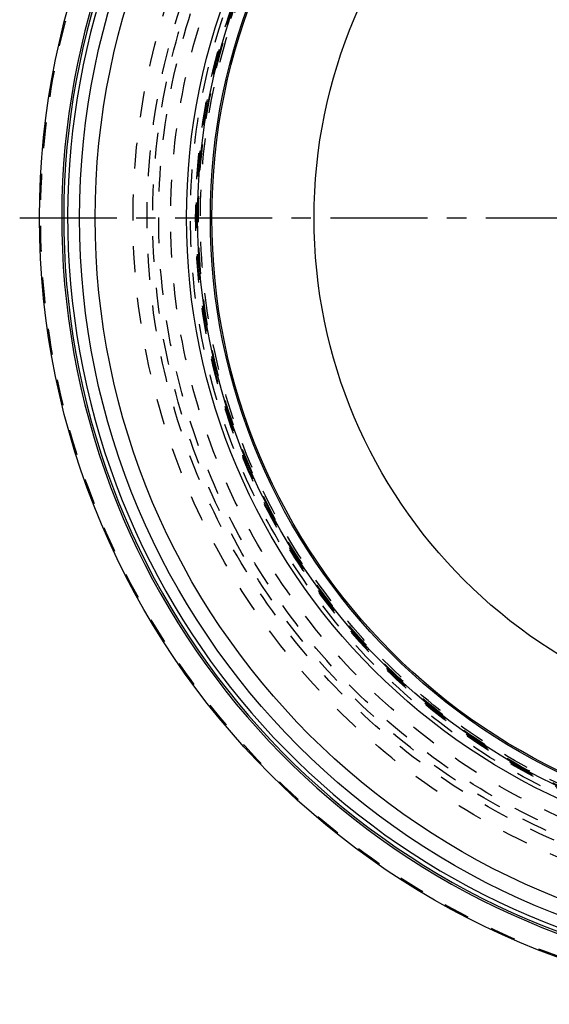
# Model space of a CAD drawing. Header units: millimetres. Extents: x 201 to 797, y 302 to 698.
# Tile 1 of 17: x 201 to 335, y 302 to 550. Entities that reach past the tile are written whole.
import ezdxf

# ---------------------------------------------------------------- set-up
doc = ezdxf.new("R2010")
doc.units = ezdxf.units.MM
doc.header["$LTSCALE"] = 65.185185
doc.linetypes.add('CENTER', pattern=[0.6, 0.375, -0.075, 0.075, -0.075])
doc.linetypes.add('HIDDEN', pattern=[0.2, 0.1, -0.1])
for name, color, linetype in [('ACHSEN_S', 7, 'CONTINUOUS'), ('FASEN', 7, 'CONTINUOUS'), ('KOERPER', 7, 'CONTINUOUS'), ('KONST.EL_MIT_GEO', 7, 'CONTINUOUS')]:
    doc.layers.add(name, color=color, linetype=linetype)

msp = doc.modelspace()

# ---------------------------------------------------------------- linework, layer by layer
at = {"layer": 'ACHSEN_S', "color": 2, "linetype": 'CENTER'}
msp.add_line((201.31, 500), (797.22, 500), dxfattribs=at)
at = {"layer": 'FASEN', "color": 8, "linetype": 'HIDDEN'}
msp.add_circle((404.31, 500), 157.5, dxfattribs=at)
at = {"layer": 'FASEN', "color": 7, "linetype": 'CONTINUOUS'}
msp.add_circle((404.31, 500), 154.61, dxfattribs=at)
at = {"layer": 'KOERPER', "color": 8, "linetype": 'HIDDEN'}
msp.add_circle((404.31, 500), 165, dxfattribs=at)
at = {"layer": 'KOERPER', "color": 7, "linetype": 'CONTINUOUS'}
msp.add_circle((404.31, 500), 128.9, dxfattribs=at)
at = {"layer": 'KONST.EL_MIT_GEO', "color": 7, "linetype": 'CONTINUOUS'}
for radius in [198, 187.94, 184, 161, 158.2, 155]:
    msp.add_circle((404.31, 500), radius, dxfattribs=at)
at = {"layer": 'KONST.EL_MIT_GEO', "color": 8, "linetype": 'HIDDEN'}
for radius in [197.71, 174.46, 170.93, 169.5, 168, 165, 160, 158.7, 158.5, 158, 157.5]:
    msp.add_circle((404.31, 500), radius, dxfattribs=at)
at = {"layer": 'KONST.EL_MIT_GEO', "color": 7, "linetype": 'CONTINUOUS'}
for radius, start, end in [(192.4, 107.8302, 72.1698), (191.9, 107.8376, 72.1624), (190.91, 107.8414, 72.1586)]:
    msp.add_arc((404.31, 500), radius, start, end, dxfattribs=at)

doc.saveas('drawing.dxf')
